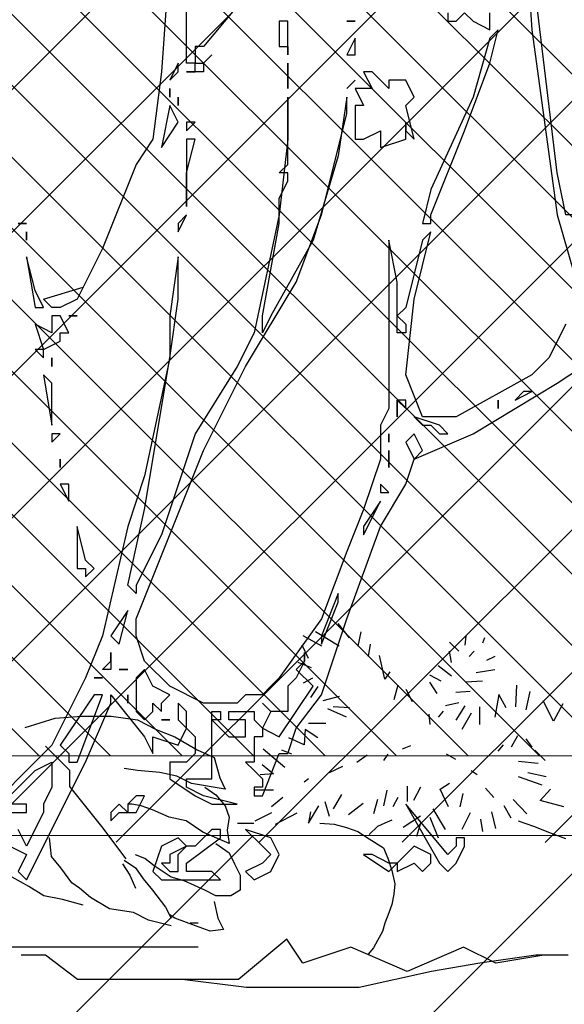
# Model space of a CAD drawing. Header units: centimetres. Extents: x 100159 to 737697, y -50084 to 234864.
# Tile 95 of 165: x 401281 to 401315, y -17872 to -17810. Entities that reach past the tile are written whole.
import ezdxf

# ---------------------------------------------------------------- set-up
doc = ezdxf.new("R2010")
doc.units = ezdxf.units.CM
doc.linetypes.add('CACHEX2', pattern=[19.05, 12.7, -6.35])
doc.layers.get('0').update_dxf_attribs({"lineweight": 5})
for name, color, linetype, lineweight in [('40', 8, 'CACHEX2', 5), ('DDL- MENUISERIES EXT', 8, 'Continuous', 5), ('DDL- STRUCTURE', 5, 'Continuous', 5), ('DDL-HACHURES', 252, 'Continuous', 13), ('DDL-HACHURES POCHAGE GRIS', 251, 'Continuous', 5)]:
    doc.layers.add(name, color=color, linetype=linetype, lineweight=lineweight)
doc.layers.add('DDL- PAYSAGE', color=63, linetype='Continuous')
doc.layers.add('DDL-HACHURES OMBRES', color=252, linetype='Continuous')
doc.layers.add('DDL-TRAIT TRES FIN', color=7, linetype='Continuous', lineweight=5, true_color=0x656565)

# ---------------------------------------------------------------- blocks, each defined once
blk = doc.blocks.new('F Coupe AA')
at = {"layer": 'DDL- MENUISERIES EXT', "lineweight": 5, "true_color": 0x7aafdf}
h = blk.add_hatch(dxfattribs=at)
h.set_pattern_fill('ANSI31', color=143)
h.set_pattern_definition([(315, (238325.6278, -159528.0458), (2.24506403, 2.24506403), [])])
h.paths.add_polyline_path([(202506.889, -110040.166), (202296.78, -110040.166), (202296.78, -110517.166), (202506.889, -110517.166)])
h.paths.add_polyline_path([(202506.889, -110527.166), (202296.78, -110527.166), (202296.779, -110902.166), (202506.888, -110902.166)])
h.paths.add_polyline_path([(202506.889, -110911.913), (202296.779, -110911.913), (202296.779, -111250.166), (202506.889, -111250.166)])
at = {"layer": '40', "linetype": 'Continuous'}
for points in [[(202511.889, -110906.913), (202511.889, -111255.166), (202291.779, -111255.166), (202291.779, -110907.166)], [(202506.889, -110911.913), (202506.889, -111250.166), (202296.779, -111250.166), (202296.779, -110911.913)]]:
    blk.add_lwpolyline(points, close=True, dxfattribs=at)
blk = doc.blocks.new('ARBUST3')
at = {"color": 0}
for p, q in [((-1.0039, 0.4156), (-0.9903, 0.4329)), ((-1.1659, 0.4156), (-1.1634, 0.4094)), ((-1.1436, 0.4181), (-1.1424, 0.4069)), ((-1.0175, 0.423), (-1.0138, 0.4057)), ((-0.9915, 0.4057), (-0.9631, 0.423)), ((-0.9705, 0.4057), (-0.9483, 0.4181)), ((-1.135, 0.3995), (-1.1239, 0.4106)), ((-1.0286, 0.4082), (-1.0262, 0.3933)), ((-0.9544, 0.3908), (-0.947, 0.4069)), ((-1.1783, 0.3933), (-1.1684, 0.3884)), ((-1.1535, 0.3995), (-1.1474, 0.3933)), ((-1.1263, 0.3859), (-1.1239, 0.3995)), ((-1.046, 0.3661), (-1.0398, 0.3945)), ((-1.1263, 0.3698), (-1.1103, 0.3822)), ((-0.9582, 0.3797), (-0.9421, 0.3859)), ((-1.1783, 0.3772), (-1.156, 0.3735)), ((-1.114, 0.3636), (-1.1004, 0.371)), ((-1.0521, 0.3747), (-1.046, 0.3661)), ((-0.9594, 0.3673), (-0.9483, 0.3611)), ((-1.2042, 0.3587), (-1.203, 0.3327)), ((-1.1634, 0.3636), (-1.1436, 0.3624)), ((-1.109, 0.3488), (-1.1004, 0.3624)), ((-1.062, 0.3587), (-1.0571, 0.3413)), ((-0.9656, 0.3574), (-0.9569, 0.3438)), ((-1.2203, 0.3512), (-1.2154, 0.329)), ((-1.1919, 0.3314), (-1.1832, 0.3475)), ((-1.1832, 0.3475), (-1.1783, 0.3203)), ((-1.1486, 0.3512), (-1.1313, 0.35)), ((-1.0793, 0.3389), (-1.0719, 0.3537)), ((-0.9915, 0.3451), (-0.9718, 0.3401)), ((-1.2599, 0.3364), (-1.2487, 0.3154)), ((-1.2487, 0.3154), (-1.2364, 0.3401)), ((-1.1597, 0.3327), (-1.1597, 0.3116)), ((-1.1424, 0.3339), (-1.1313, 0.3166)), ((-1.135, 0.3376), (-1.1189, 0.3339)), ((-1.0039, 0.3314), (-0.9841, 0.3327)), ((-1.1498, 0.3253), (-1.1387, 0.3055)), ((-1.1164, 0.3277), (-1.1103, 0.3203)), ((-1.0991, 0.324), (-1.1004, 0.3116)), ((-1.0002, 0.3203), (-0.9779, 0.3302)), ((-0.7176, 0.3215), (-0.749, 0.317)), ((-0.6817, 0.3215), (-0.7176, 0.3215)), ((-0.6502, 0.3192), (-0.6817, 0.3215)), ((-0.9755, 0.3129), (-0.9544, 0.3129)), ((-0.749, 0.317), (-0.7715, 0.3057)), ((-0.6143, 0.308), (-0.6502, 0.3192)), ((-1.2055, 0.298), (-1.1981, 0.2844)), ((-0.9656, 0.2956), (-0.9507, 0.3055)), ((-0.9507, 0.3055), (-0.9495, 0.2869)), ((-0.794, 0.2967), (-0.8209, 0.281)), ((-0.7715, 0.3057), (-0.794, 0.2967)), ((-1.2154, 0.2943), (-1.2228, 0.2844)), ((-1.1882, 0.2869), (-1.182, 0.2795)), ((-1.0769, 0.2857), (-1.067, 0.2819)), ((-0.9495, 0.2869), (-0.931, 0.2956)), ((-0.6385, 0.2855), (-0.6675, 0.2565)), ((-1.2389, 0.2683), (-1.2265, 0.2807)), ((-1.1313, 0.2696), (-1.1201, 0.2758)), ((-1.0497, 0.2758), (-1.0447, 0.2683)), ((-1.0249, 0.2745), (-1.0126, 0.2659)), ((-0.9347, 0.2758), (-0.9223, 0.2807)), ((-0.926, 0.2597), (-0.9, 0.2819)), ((-0.8209, 0.281), (-0.8411, 0.272)), ((-1.2302, 0.2646), (-1.2067, 0.2671)), ((-0.9953, 0.2609), (-0.9792, 0.2535)), ((-0.8988, 0.2634), (-0.9124, 0.2522)), ((-0.8411, 0.272), (-0.8479, 0.2473)), ((-1.2401, 0.2485), (-1.2178, 0.2535)), ((-1.2351, 0.2386), (-1.2067, 0.2485)), ((-1.1572, 0.251), (-1.1498, 0.256)), ((-0.9124, 0.2522), (-0.8963, 0.251)), ((-0.9089, 0.2565), (-0.9089, 0.2565)), ((-0.8142, 0.2405), (-0.7962, 0.2495)), ((-0.7962, 0.2495), (-0.776, 0.254)), ((-0.776, 0.254), (-0.749, 0.2563)), ((-0.749, 0.2563), (-0.7333, 0.2585)), ((-0.6675, 0.2565), (-0.6675, 0.2372)), ((-1.1127, 0.2337), (-1.1239, 0.2411)), ((-1.0732, 0.2374), (-1.0732, 0.2188)), ((-0.9544, 0.2461), (-0.9495, 0.2424)), ((-0.8479, 0.2473), (-0.8546, 0.2338)), ((-0.8546, 0.2338), (-0.8142, 0.2405)), ((-0.6675, 0.2372), (-0.7061, 0.1889)), ((-1.2327, 0.2201), (-1.245, 0.2337)), ((-1.177, 0.2238), (-1.1671, 0.2349)), ((-1.1399, 0.2287), (-1.1362, 0.2127)), ((-1.1226, 0.2127), (-1.1127, 0.2337)), ((-1.0892, 0.2362), (-1.0806, 0.2201)), ((-1.0484, 0.2325), (-1.0447, 0.2139)), ((-0.994, 0.2275), (-0.9841, 0.2102)), ((-0.9124, 0.2325), (-0.8889, 0.2325)), ((-0.8434, 0.2271), (-0.8546, 0.2136)), ((-0.8299, 0.2361), (-0.8434, 0.2271)), ((-1.2611, 0.2127), (-1.2327, 0.2201)), ((-1.2166, 0.204), (-1.2005, 0.2213)), ((-1.1981, 0.199), (-1.1894, 0.2139)), ((-1.062, 0.2238), (-1.0558, 0.2127)), ((-1.0373, 0.2213), (-1.0324, 0.204)), ((-1.02, 0.2164), (-1.0027, 0.2028)), ((-0.9742, 0.2188), (-0.9792, 0.2015)), ((-0.9544, 0.1929), (-0.9668, 0.2139)), ((-0.9235, 0.2238), (-0.9099, 0.2127)), ((-0.8546, 0.2136), (-0.8591, 0.2001)), ((-0.767, 0.2091), (-0.7535, 0.2136)), ((-0.7535, 0.2136), (-0.7423, 0.2158)), ((-0.7423, 0.2158), (-0.7378, 0.2158)), ((-1.1795, 0.1867), (-1.1746, 0.2065)), ((-1.1486, 0.2052), (-1.1387, 0.1854)), ((-1.1189, 0.1854), (-1.1041, 0.2102)), ((-1.0892, 0.2015), (-1.0682, 0.1879)), ((-0.9569, 0.2065), (-0.9544, 0.1929)), ((-0.9149, 0.1916), (-0.9408, 0.2052)), ((-0.9099, 0.2052), (-0.8901, 0.1953)), ((-0.7872, 0.2001), (-0.767, 0.2091)), ((-1.2253, 0.1891), (-1.2067, 0.1953)), ((-1.161, 0.1978), (-1.1634, 0.183)), ((-1.1004, 0.2003), (-1.1103, 0.1755)), ((-1.0892, 0.1929), (-1.0843, 0.1768)), ((-1.0546, 0.1966), (-1.046, 0.1929)), ((-1.046, 0.1929), (-1.0373, 0.1891)), ((-0.9854, 0.1916), (-1.0002, 0.1879)), ((-0.9681, 0.1929), (-0.9854, 0.1916)), ((-0.8691, 0.1929), (-0.8889, 0.1929)), ((-0.8591, 0.2001), (-0.8568, 0.1844)), ((-0.8276, 0.1821), (-0.8074, 0.1956)), ((-0.8074, 0.1956), (-0.7872, 0.2001)), ((-1.2636, 0.1743), (-1.2463, 0.1805)), ((-1.2463, 0.1805), (-1.2253, 0.1891)), ((-1.0373, 0.1891), (-1.0274, 0.1792)), ((-1.0138, 0.183), (-1.0274, 0.1743)), ((-1.0002, 0.1879), (-1.0138, 0.183)), ((-0.8568, 0.1844), (-0.8591, 0.1686)), ((-0.8591, 0.1686), (-0.8276, 0.1821)), ((-0.7061, 0.1889), (-0.7351, 0.1502)), ((-1.0274, 0.1743), (-1.0447, 0.1632)), ((-0.8434, 0.1686), (-0.8591, 0.1574)), ((-0.6457, 0.1529), (-0.6435, 0.1754)), ((-1.0447, 0.1632), (-1.0497, 0.1508)), ((-0.8591, 0.1574), (-0.8658, 0.1439)), ((-0.758, 0.1506), (-0.7468, 0.1551)), ((-1.0497, 0.1508), (-1.0546, 0.1359)), ((-0.8658, 0.1439), (-0.8726, 0.1304)), ((-0.7693, 0.1417), (-0.758, 0.1506)), ((-0.7333, 0.1484), (-0.7468, 0.1394)), ((-0.7311, 0.1439), (-0.7401, 0.1304)), ((-0.657, 0.1394), (-0.6457, 0.1529)), ((-1.0546, 0.1359), (-1.0583, 0.1199)), ((-0.8726, 0.1304), (-0.8726, 0.1124)), ((-0.7895, 0.1282), (-0.7693, 0.1417)), ((-0.7468, 0.1394), (-0.7558, 0.1259)), ((-0.7401, 0.1304), (-0.7468, 0.1147)), ((-0.6704, 0.1214), (-0.657, 0.1394)), ((-1.0583, 0.1199), (-1.0571, 0.1075)), ((-0.8299, 0.1124), (-0.8052, 0.1237)), ((-0.8052, 0.1237), (-0.7895, 0.1282)), ((-0.7558, 0.1259), (-0.767, 0.1124)), ((-0.6794, 0.1147), (-0.6704, 0.1214)), ((-0.6188, 0.1169), (-0.5986, 0.1282)), ((-1.0571, 0.1075), (-1.0546, 0.0951)), ((-0.8726, 0.1124), (-0.8613, 0.1057)), ((-0.8434, 0.1057), (-0.8299, 0.1124)), ((-0.767, 0.1124), (-0.7827, 0.0922)), ((-0.6929, 0.1035), (-0.6794, 0.1147)), ((-0.6367, 0.1057), (-0.6188, 0.1169)), ((-1.0546, 0.0951), (-1.0509, 0.0852)), ((-0.8613, 0.1057), (-0.8434, 0.1057)), ((-0.8411, 0.099), (-0.8456, 0.0787)), ((-0.7154, 0.09), (-0.6929, 0.1035)), ((-0.6839, 0.0945), (-0.6592, 0.1012)), ((-0.6592, 0.1012), (-0.6367, 0.1057)), ((-1.0509, 0.0852), (-1.046, 0.0728)), ((-0.794, 0.0787), (-0.7872, 0.0832)), ((-0.7827, 0.0922), (-0.7895, 0.0787)), ((-0.7625, 0.0765), (-0.7445, 0.0855)), ((-0.7445, 0.0855), (-0.7154, 0.09)), ((-1.046, 0.0728), (-1.0435, 0.0629)), ((-0.8456, 0.0787), (-0.8523, 0.0652)), ((-0.822, 0.0729), (-0.8123, 0.0729)), ((-0.8187, 0.0697), (-0.794, 0.0787)), ((-0.7895, 0.0697), (-0.7625, 0.0765)), ((-1.0435, 0.0629), (-1.0373, 0.0518)), ((-0.8523, 0.0652), (-0.8366, 0.063)), ((-0.8366, 0.063), (-0.8187, 0.0697)), ((-1.0373, 0.0518), (-1.0324, 0.0431)), ((-0.9476, 0.0246), (-0.9283, 0.0536)), ((-0.9283, 0.0536), (-0.8703, 0.0052)), ((-1.1794, 0.0246), (-1.1408, 0.0439)), ((-1.1408, 0.0439), (-1.0731, 0.0149)), ((-1.0731, 0.0149), (-1.0055, 0.0439)), ((-1.0324, 0.0431), (-1.0262, 0.0357)), ((-1.0055, 0.0439), (-0.9476, 0.0246)), ((-0.822, 0.0439), (-0.7447, 0.0439)), ((-0.7447, 0.0439), (-0.6481, 0.0439)), ((-0.6481, 0.0439), (-0.5419, 0.0439)), ((-1.2663, 0.0342), (-1.2277, 0.0342)), ((-1.2373, 0.0342), (-1.1794, 0.0246)), ((-1.2277, 0.0342), (-1.1601, 0.0246)), ((-1.1601, 0.0246), (-1.1021, 0.0149)), ((-0.6771, 0.0052), (-0.6385, 0.0342)), ((-0.6385, 0.0342), (-0.6095, 0.0342)), ((-1.1021, 0.0149), (-1.0152, -0.0044)), ((-0.88, -0.0044), (-0.8027, 0.0052)), ((-0.8703, 0.0052), (-0.793, 0.0052)), ((-0.793, 0.0052), (-0.6771, 0.0052)), ((-1.0152, -0.0044), (-0.9669, -0.0044)), ((-0.9669, -0.0044), (-0.88, -0.0044))]:
    blk.add_line(p, q, dxfattribs=at)
blk = doc.blocks.new('Arbue11')
for points in [[(-0.1395, 1.2273), (-0.0337, 1.1003), (-0.0231, 1.1003), (-0.0231, 1.0897), (-0.0231, 1.0897), (-0.0231, 1.0792), (-0.0125, 1.0792), (-0.0125, 1.0897), (-0.0125, 1.2167)], [(0.0087, 1.2167), (0.0192, 1.0685), (0.0298, 0.9839), (0.051, 0.9521), (0.0933, 0.8463), (0.1251, 0.7828), (0.1463, 0.7722), (0.1568, 0.7722), (0.1674, 0.7828), (0.1176, 0.7978)], [(0.2097, 0.1372), (0.1886, 0.1372), (0.1886, 0.1478), (0.2097, 0.1478)], [(0.2097, 0.1584), (0.178, 0.1901), (0.1568, 0.2007), (0.1568, 0.1901), (0.1568, 0.1796), (0.1568, 0.169), (0.1674, 0.1478), (0.1674, 0.1372), (0.1886, 0.0949), (0.1886, 0.0949), (0.1992, 0.116)], [(0.2097, 0.0949), (0.1886, 0.0843), (0.1992, 0.0631), (0.1886, 0.0526), (0.1674, 0.0949), (0.1463, 0.1372), (0.1145, 0.2007), (0.0827, 0.2748), (0.0827, 0.2854), (0.0827, 0.2854), (0.0404, 0.2325), (0.0298, 0.2113), (0.0298, 0.2113), (0.0298, 0.2113), (0.0298, 0.2325), (-0.0019, 0.2219), (-0.0125, 0.2431), (-0.0231, 0.2325), (-0.0231, 0.2325), (-0.0231, 0.2113), (-0.0125, 0.2007), (-0.0019, 0.2007), (-0.0019, 0.2007), (-0.0019, 0.2007), (0.0087, 0.2007), (0.0087, 0.1796), (-0.0231, 0.1584), (-0.0442, 0.1478), (-0.0654, 0.1478), (-0.076, 0.1478), (-0.076, 0.1478), (-0.0337, 0.1584), (-0.0125, 0.169), (-0.0125, 0.1796), (-0.0231, 0.1796), (-0.0442, 0.1796), (-0.0442, 0.2007), (-0.0442, 0.2431), (-0.0442, 0.2536), (-0.0654, 0.2325), (-0.0866, 0.2325), (-0.0866, 0.2536), (-0.0654, 0.2536), (-0.0654, 0.2642), (-0.0866, 0.2642), (-0.0972, 0.2642), (-0.0972, 0.2536), (-0.0972, 0.2536), (-0.1078, 0.2431), (-0.1078, 0.2325), (-0.0972, 0.2325), (-0.0972, 0.2113), (-0.0972, 0.2007), (-0.0972, 0.2007), (-0.0866, 0.2007), (-0.0972, 0.1901), (-0.1078, 0.1796), (-0.1078, 0.169), (-0.0972, 0.169), (-0.0972, 0.169), (-0.0972, 0.1584), (-0.1078, 0.1584), (-0.1289, 0.2113), (-0.1289, 0.2113), (-0.1395, 0.2113), (-0.1501, 0.2431), (-0.1818, 0.2854), (-0.2136, 0.3806), (-0.2559, 0.497), (-0.2877, 0.55), (-0.2983, 0.5817), (-0.3723, 0.6135), (-0.4782, 0.677), (-0.5099, 0.6982)], [(-0.5099, 1.1956), (-0.4993, 1.0368), (-0.4993, 0.931), (-0.4993, 0.9098), (-0.4993, 0.8887), (-0.4888, 0.8887), (-0.4782, 0.9416), (-0.4464, 1.2061)], [(-0.4359, 1.2802), (-0.4464, 1.1215), (-0.4782, 0.8887), (-0.4993, 0.8146)], [(-0.4888, 0.7511), (-0.4676, 0.7087), (-0.4464, 0.6875), (-0.3512, 0.6346), (-0.3088, 0.6346), (-0.2877, 0.6875), (-0.2983, 0.7828), (-0.3194, 0.8675), (-0.3088, 0.8569), (-0.2877, 0.7722), (-0.2771, 0.7616), (-0.2877, 0.7511), (-0.2877, 0.7405), (-0.2771, 0.7405), (-0.2771, 0.7511), (-0.2771, 0.804), (-0.2665, 0.8569), (-0.2665, 0.8569), (-0.2665, 0.8569), (-0.2665, 0.6452), (-0.2559, 0.6241), (-0.2559, 0.5817), (-0.2347, 0.5182), (-0.2136, 0.4653), (-0.1818, 0.3806), (-0.1289, 0.3065), (-0.1183, 0.296), (-0.1078, 0.2854), (-0.0866, 0.2854), (-0.076, 0.2748), (-0.0337, 0.2748), (0.0087, 0.296), (0.0404, 0.3277), (0.051, 0.3595), (0.051, 0.3806), (-0.0337, 0.5923), (-0.0866, 0.6982), (-0.1501, 0.804), (-0.1818, 0.8887), (-0.2136, 1.0156), (-0.2136, 1.0368), (-0.203, 0.9627), (-0.1713, 0.8569), (-0.1183, 0.7616), (-0.1078, 0.7405), (-0.1078, 0.7616), (-0.1289, 0.878), (-0.1289, 0.9098), (-0.1395, 0.931), (-0.1395, 0.9416), (-0.1289, 0.9416), (-0.1395, 0.9521), (-0.1395, 1.0368), (-0.1395, 1.0368), (-0.1395, 1.0156), (-0.1395, 0.9839), (-0.1289, 0.8887), (-0.0972, 0.7405), (-0.076, 0.6982), (-0.0231, 0.6135), (0.0192, 0.4865), (0.051, 0.4229), (0.051, 0.4124), (0.0616, 0.4229), (0.0404, 0.5182), (0.0087, 0.7087), (-0.0019, 0.7828), (-0.0019, 0.8251), (-0.0019, 0.8251), (-0.0019, 0.8357), (0.0087, 0.7616), (0.0087, 0.7087), (0.0404, 0.5606), (0.0616, 0.497), (0.0933, 0.3595), (0.1145, 0.3065), (0.1568, 0.2219), (0.1886, 0.1901), (0.2203, 0.1584)], [(-0.3406, 1.1426), (-0.3406, 1.1321), (-0.3512, 1.1321), (-0.3618, 1.1426), (-0.3723, 1.1321), (-0.3723, 1.1321), (-0.3723, 1.1321), (-0.3935, 1.1215), (-0.3935, 1.1426)], [(-0.2242, 1.1321), (-0.2136, 1.1321), (-0.2136, 1.1321), (-0.2242, 1.1321), (-0.2242, 1.1321)], [(-0.1395, 1.1321), (-0.1289, 1.1321), (-0.1289, 1.1003), (-0.1395, 1.1003), (-0.1395, 1.1321)], [(-0.3723, 1.0368), (-0.3194, 0.9204), (-0.3088, 0.878), (-0.3194, 0.878), (-0.3194, 0.8887), (-0.3618, 0.9945), (-0.3935, 1.0792), (-0.4041, 1.1215), (-0.3935, 1.1109), (-0.3723, 1.0368)], [(-0.2242, 1.1109), (-0.2242, 1.1109), (-0.2136, 1.0897), (-0.2242, 1.0897), (-0.2242, 1.1109)], [(-0.1395, 1.0897), (-0.1395, 1.1003), (-0.1395, 1.1003), (-0.1395, 1.0897)], [(-0.0442, 1.0897), (-0.0442, 1.0897), (-0.0337, 1.0792), (-0.0337, 1.0792), (-0.0442, 1.0897)], [(-0.1395, 1.058), (-0.1395, 1.058), (-0.1395, 1.0792), (-0.1395, 1.0685), (-0.1395, 1.058)], [(-0.0337, 1.0685), (-0.0231, 1.0685), (-0.0231, 1.0792), (-0.0337, 1.0792), (-0.0337, 1.0685)], [(-0.0019, 1.0685), (-0.0019, 1.0792), (0.0087, 1.058), (-0.0019, 1.0685)], [(-0.2347, 1.0685), (-0.2454, 1.0474), (-0.2242, 1.0474), (-0.2347, 1.0262), (-0.2242, 1.0262), (-0.2242, 1.0156), (-0.2242, 1.0156), (-0.2242, 0.9839), (-0.2347, 0.9839), (-0.2559, 0.9945), (-0.2559, 0.9945), (-0.2559, 0.9839), (-0.2559, 0.9733), (-0.2877, 0.9839), (-0.2877, 0.9945), (-0.2983, 0.9839), (-0.2983, 0.9839), (-0.2877, 1.0262), (-0.2877, 1.0262), (-0.2877, 1.0262), (-0.2983, 1.0368), (-0.2877, 1.058), (-0.2665, 1.058), (-0.2665, 1.0474), (-0.2559, 1.058), (-0.2559, 1.058), (-0.2559, 1.058), (-0.2559, 1.058), (-0.2454, 1.0685), (-0.2347, 1.0685), (-0.2347, 1.0685)], [(-0.0231, 1.0685), (-0.0231, 1.0685), (-0.0125, 1.0685), (-0.0125, 1.0685), (-0.0231, 1.0685)], [(-0.2136, 1.0474), (-0.2242, 1.058), (-0.2136, 1.0474), (-0.2136, 1.0474)], [(-0.1395, 1.0474), (-0.1395, 1.0474), (-0.1395, 1.058), (-0.1395, 1.058), (-0.1395, 1.0474)], [(0.0087, 1.0474), (0.0087, 1.0474), (0.0087, 1.0368), (0.0087, 1.0474)], [(-0.0019, 1.0262), (-0.0019, 1.0262), (-0.0019, 1.0368), (-0.0019, 1.0368), (-0.0019, 1.0262)], [(-0.0019, 1.0051), (0.0087, 1.0262), (0.0192, 0.9733), (-0.0019, 1.0051)], [(-0.2877, 0.9945), (-0.2877, 0.9945), (-0.2877, 1.0051), (-0.2877, 1.0051), (-0.2877, 0.9945)], [(-0.0125, 0.9945), (-0.0231, 1.0051), (-0.0125, 1.0051), (-0.0125, 0.9945)], [(-0.0125, 0.8992), (-0.0125, 0.9416), (-0.0231, 0.9839), (-0.0125, 0.9839), (-0.0125, 0.8992)], [(-0.0019, 0.878), (-0.0019, 0.8675), (-0.0125, 0.8887), (-0.0125, 0.8887), (-0.0019, 0.878)], [(0.1886, 0.878), (0.1992, 0.878), (0.1992, 0.878), (0.1886, 0.878), (0.1886, 0.878)], [(0.1886, 0.8569), (0.1886, 0.8569), (0.1886, 0.8675), (0.1886, 0.8675), (0.1886, 0.8569)], [(0.178, 0.7722), (0.1674, 0.7722), (0.178, 0.7934), (0.1886, 0.8357), (0.1886, 0.8357), (0.178, 0.7722)], [(0.1251, 0.7616), (0.1356, 0.7616), (0.1356, 0.7616), (0.1251, 0.7616), (0.1251, 0.7616)], [(0.1568, 0.7511), (0.1568, 0.7405), (0.178, 0.7511), (0.1674, 0.7193), (0.1463, 0.7299), (0.1463, 0.7405), (0.1356, 0.7405), (0.1463, 0.7616), (0.1568, 0.7616), (0.1568, 0.7511)], [(0.1674, 0.7193), (0.178, 0.7193), (0.1674, 0.7087), (0.1674, 0.7087), (0.1674, 0.7193)], [(0.1568, 0.7087), (0.1568, 0.7087), (0.1568, 0.6982), (0.1568, 0.6982), (0.1568, 0.7087)], [(0.1568, 0.6452), (0.1568, 0.677), (0.1674, 0.6875), (0.1568, 0.6241), (0.1568, 0.6452)], [(-0.4252, 0.6558), (-0.4464, 0.6664), (-0.4359, 0.6664), (-0.4252, 0.6558)], [(-0.4041, 0.6452), (-0.4041, 0.6452), (-0.4041, 0.6558), (-0.4041, 0.6558), (-0.4041, 0.6452)], [(-0.2877, 0.6452), (-0.2877, 0.6558), (-0.2771, 0.6558), (-0.2877, 0.6452)], [(-0.2771, 0.6346), (-0.2771, 0.6558), (-0.2771, 0.6452), (-0.2771, 0.6346)], [(-0.3194, 0.6241), (-0.33, 0.6135), (-0.3406, 0.6135), (-0.33, 0.6241), (-0.2983, 0.6346), (-0.3088, 0.6241), (-0.3194, 0.6241)], [(-0.2877, 0.6029), (-0.2983, 0.5817), (-0.3088, 0.5923), (-0.2983, 0.6135), (-0.2983, 0.6135), (-0.2877, 0.6029)], [(-0.2665, 0.6135), (-0.2665, 0.6135), (-0.2665, 0.6029), (-0.2665, 0.6029), (-0.2665, 0.6135)], [(0.1463, 0.6135), (0.1568, 0.6135), (0.1568, 0.6029), (0.1463, 0.6135)], [(-0.2665, 0.5817), (-0.2665, 0.5817), (-0.2665, 0.5711), (-0.2665, 0.5923), (-0.2665, 0.5817), (-0.2665, 0.5817)], [(0.1463, 0.5817), (0.1463, 0.5817), (0.1463, 0.5711), (0.1463, 0.5711), (0.1463, 0.5817)], [(-0.2665, 0.5394), (-0.2559, 0.55), (-0.2559, 0.5394), (-0.2665, 0.5394)], [(0.1356, 0.5288), (0.1356, 0.5288), (0.1356, 0.55), (0.1463, 0.55), (0.1356, 0.5288)], [(-0.2347, 0.4865), (-0.2347, 0.4865), (-0.2559, 0.5288), (-0.2559, 0.5288), (-0.2347, 0.497), (-0.2347, 0.4865)], [(0.1251, 0.4441), (0.1145, 0.4441), (0.1145, 0.4336), (0.1039, 0.4441), (0.1145, 0.4547), (0.1251, 0.497), (0.1251, 0.497), (0.1251, 0.4547), (0.1251, 0.4441)], [(-0.1818, 0.3489), (-0.203, 0.4018), (-0.203, 0.4124), (-0.1818, 0.3595), (-0.1818, 0.3489)], [(0.0722, 0.3489), (0.0616, 0.3912), (0.0616, 0.3912), (0.0827, 0.3595), (0.0722, 0.3489)], [(-0.1607, 0.3277), (-0.1607, 0.3277), (-0.1607, 0.3383), (-0.1607, 0.3383), (-0.1607, 0.3277)], [(0.0827, 0.3277), (0.0827, 0.3383), (0.0827, 0.3383), (0.0827, 0.3277)], [(-0.1395, 0.296), (-0.1395, 0.2854), (-0.1395, 0.2642), (-0.1289, 0.2642), (-0.1289, 0.2642), (-0.1183, 0.2642), (-0.1078, 0.2748), (-0.1078, 0.2748), (-0.1183, 0.2642), (-0.1078, 0.2431), (-0.1289, 0.2325), (-0.1713, 0.296), (-0.1713, 0.296), (-0.1501, 0.3172), (-0.1607, 0.3277), (-0.1501, 0.3065), (-0.1395, 0.296)], [(0.0933, 0.3172), (0.0933, 0.3172), (0.0827, 0.3277), (0.0827, 0.3172), (0.0933, 0.3172)], [(0.051, 0.2642), (0.051, 0.2642), (0.051, 0.2642), (0.0404, 0.2536), (0.0298, 0.2642), (0.0298, 0.2642), (0.0298, 0.2642), (0.0298, 0.2642), (0.0298, 0.2748), (0.0192, 0.2642), (0.0192, 0.2748), (0.0087, 0.2854), (0.0087, 0.2854), (0.0298, 0.296), (0.0404, 0.3172), (0.051, 0.3065), (0.051, 0.2642)], [(0.0616, 0.3172), (0.0722, 0.3172), (0.0722, 0.3172), (0.0616, 0.3172)], [(0.0933, 0.3065), (0.1039, 0.3065), (0.1039, 0.3065), (0.0933, 0.3065), (0.0933, 0.3065)], [(0.0616, 0.2854), (0.0616, 0.2854), (0.0616, 0.2748), (0.0616, 0.2748), (0.0616, 0.2854)], [(0.1463, 0.2219), (0.1356, 0.2113), (0.1356, 0.2007), (0.1356, 0.2007), (0.1251, 0.2007), (0.1251, 0.2007), (0.0933, 0.2854), (0.1039, 0.2854), (0.1463, 0.2219), (0.1463, 0.2219)], [(-0.0019, 0.2536), (-0.0125, 0.2431), (-0.0125, 0.2536), (-0.0125, 0.2536), (-0.0125, 0.2642), (-0.0125, 0.2642), (-0.0019, 0.2748), (-0.0019, 0.2642), (-0.0019, 0.2536)], [(-0.0549, 0.2536), (-0.0442, 0.2536), (-0.0442, 0.2642), (-0.0549, 0.2642), (-0.0549, 0.2536)], [(0.0087, 0.2536), (0.0192, 0.2536), (0.0192, 0.2536), (0.0087, 0.2536), (0.0087, 0.2536)], [(0.0616, 0.1478), (0.0616, 0.1372), (0.0616, 0.1372), (0.051, 0.1372), (0.0404, 0.1584), (0.051, 0.1584), (0.0616, 0.1478)], [(-0.2877, 0.1478), (-0.33, 0.0737), (-0.3406, 0.0631), (-0.3406, 0.0631), (-0.3512, 0.0737), (-0.3618, 0.0949), (-0.3618, 0.0949), (-0.3618, 0.1055), (-0.3512, 0.1055), (-0.3512, 0.0949), (-0.3406, 0.0843), (-0.2877, 0.1478), (-0.2877, 0.1478), (-0.2877, 0.1478)], [(0.0827, 0.1372), (0.0827, 0.1372), (0.0827, 0.1267), (0.0722, 0.1372), (0.0616, 0.1372), (0.0722, 0.1478), (0.0827, 0.1372), (0.0827, 0.1372)], [(-0.0866, 0.116), (-0.1078, 0.0949), (-0.1183, 0.0843), (-0.1078, 0.0737), (-0.0866, 0.0631), (-0.0972, 0.0526), (-0.1183, 0.0631), (-0.1289, 0.0843), (-0.1183, 0.1055), (-0.0866, 0.116), (-0.0866, 0.116), (-0.0866, 0.116)], [(-0.0231, 0.0949), (-0.0125, 0.0949), (-0.0125, 0.0949), (-0.0019, 0.1055), (0.0192, 0.0949), (0.0298, 0.0631), (0.0192, 0.0526), (-0.0019, 0.0526), (-0.0125, 0.0526), (-0.0442, 0.0526), (-0.0442, 0.0526), (-0.0442, 0.0526), (-0.0549, 0.0526), (-0.0549, 0.0526), (-0.0442, 0.0631), (-0.0125, 0.0631), (-0.0125, 0.0737), (-0.0125, 0.0737), (-0.0549, 0.1055), (-0.0549, 0.116), (-0.0442, 0.116), (-0.0231, 0.0949)], [(-0.2665, 0.0737), (-0.2454, 0.0843), (-0.2347, 0.0843), (-0.2665, 0.0631), (-0.2665, 0.0631), (-0.2771, 0.0737), (-0.2771, 0.0631), (-0.2983, 0.0737), (-0.3088, 0.0631), (-0.3088, 0.0631), (-0.3194, 0.0737), (-0.3194, 0.0843), (-0.2983, 0.0949), (-0.2771, 0.0737), (-0.2665, 0.0737)], [(0.0087, 0.0737), (0.0192, 0.0737), (0.0087, 0.0631), (-0.0019, 0.0631), (-0.0019, 0.0843), (-0.0125, 0.0949), (0.0087, 0.0843), (0.0087, 0.0737)]]:
    blk.add_lwpolyline(points)
blk = doc.blocks.new('OMBRE FACADE Ouest')
at = {"layer": 'DDL-HACHURES OMBRES', "lineweight": -3}
h = blk.add_hatch(dxfattribs=at)
h.set_pattern_fill('ANSI31', color=256, scale=2, angle=270)
h.set_pattern_definition([(315, (9, -13.802), (4.49012806, 4.49012806), [])])
h.paths.add_polyline_path([(178491.417, -28785.673), (178271.55, -28576.835), (178128.147, -28576.835), (178128.125, -28785.673)])

msp = doc.modelspace()

# ---------------------------------------------------------------- hatches: boundary and pattern name
at = {"layer": 'DDL-HACHURES'}
h = msp.add_hatch(dxfattribs=at)
h.set_pattern_fill('ANSI31', color=256, scale=5, angle=180)
h.set_pattern_definition([(315, (487101.846, -21236.112), (11.2253202, 11.2253202), [])])
edge = h.paths.add_edge_path()
edge.add_line((428241.223, -20411.342), (430732.326, -20411.377))
edge.add_line((430732.326, -20411.377), (430732.469, -20542.781))
edge.add_line((430732.469, -20542.781), (430771.842, -20569.512))
edge.add_line((430771.842, -20569.512), (430771.842, -20447.377))
edge.add_line((430771.842, -20447.377), (431572.594, -20447.377))
edge.add_line((431572.594, -20447.377), (431572.594, -20557.358))
edge.add_line((431572.594, -20557.358), (431592.594, -20570.936))
edge.add_line((431592.594, -20570.936), (431592.594, -20447.377))
edge.add_line((431592.594, -20447.377), (431852.489, -20447.377))
edge.add_line((431852.489, -20447.377), (431852.489, -20557.286))
edge.add_line((431852.489, -20557.286), (431872.594, -20570.512))
edge.add_line((431872.594, -20570.512), (431872.594, -20447.377))
edge.add_line((431872.594, -20447.377), (432672.944, -20447.377))
edge.add_line((432672.944, -20447.377), (432672.944, -20556.215))
edge.add_line((432672.944, -20556.215), (432712.53, -20583.09))
edge.add_line((432712.53, -20583.09), (432712.53, -20413.377))
edge.add_line((432712.53, -20413.377), (432730.53, -20413.377))
edge.add_line((432730.53, -20413.377), (432730.53, -20431.377))
edge.add_line((432730.53, -20431.377), (432952.464, -20432.308))
edge.add_line((432952.464, -20432.308), (432952.464, -20471.377))
edge.add_line((432952.464, -20471.377), (432972.464, -20471.377))
edge.add_line((432972.464, -20471.377), (432972.464, -20431.377))
edge.add_line((432972.464, -20431.377), (433251.467, -20430.076))
edge.add_line((433251.467, -20430.076), (433251.467, -20605.165))
edge.add_line((433251.467, -20605.165), (433271.467, -20596.83))
edge.add_line((433271.467, -20596.83), (433271.467, -20431.377))
edge.add_line((433271.467, -20431.377), (433772.53, -20431.377))
edge.add_line((433772.53, -20431.377), (433772.53, -20596.83))
edge.add_line((433772.53, -20596.83), (433792.53, -20603.864))
edge.add_line((433792.53, -20603.864), (433792.53, -20431.377))
edge.add_line((433792.53, -20431.377), (433812.532, -20431.377))
edge.add_line((433812.532, -20431.377), (433812.532, -20471.377))
edge.add_line((433812.532, -20471.377), (433832.532, -20471.377))
edge.add_line((433832.532, -20471.377), (433832.532, -20411.377))
edge.add_line((433832.532, -20411.377), (434044.531, -20411.377))
edge.add_line((434044.531, -20411.377), (434044.531, -20426.377))
edge.add_line((434044.531, -20426.377), (435404.807, -20480.764))
edge.add_line((435404.807, -20480.764), (435404.807, -20469.769))
edge.add_line((435404.807, -20469.769), (435547.248, -20477.825))
edge.add_line((435547.248, -20477.825), (435546.926, -20489.675))
edge.add_line((435546.926, -20489.675), (437193.368, -20551.115))
edge.add_line((437193.368, -20551.115), (437732.1, -20616.411))
edge.add_line((437732.1, -20616.411), (437732.1, -20631.411))
edge.add_line((437732.1, -20631.411), (438339.416, -20630.913))
edge.add_line((438339.416, -20630.913), (438339.416, -20615.913))
edge.add_line((438339.416, -20615.913), (438805.023, -20610.193))
edge.add_line((438805.023, -20610.193), (438811.747, -21068.427))
edge.add_line((438811.747, -21068.427), (421995.953, -21014.17))
edge.add_line((421995.953, -21014.17), (423667.654, -20634.342))
edge.add_arc((423727.96, -20641.842), 60.77, 172.91073, 187.08927)
edge.add_arc((424337.298, -76079283.802), 76058634.463, 89.99949554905, 90.00050445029, ccw=False)
edge.add_line((425006.944, -20649.342), (425006.944, -20612.039))
edge.add_line((425006.944, -20612.039), (425953.543, -20512.039))
edge.add_line((425953.543, -20512.039), (428241.223, -20411.342))
h = msp.add_hatch(dxfattribs=at)
h.set_pattern_fill('ANSI31', color=256, scale=5, angle=450)
h.set_pattern_definition([(225, (346965.303, 90844.413), (11.2253202, -11.2253202), [])])
h.paths.add_polyline_path([(411774.86, -18011.575), (411439.171, -18011.575), (411439.171, -18026.575), (410621.604, -18026.575), (410621.604, -18011.575), (409972.147, -17723.575), (409231.807, -17861.575), (409231.807, -17876.575), (408932.149, -17876.575), (408932.149, -17861.575), (406406.726, -17861.575), (406406.726, -17876.575), (406129.882, -17876.575), (406129.882, -17861.586), (399983.522, -17861.587), (399984.017, -17876.591), (398863.111, -17876.591), (398863.111, -17861.593), (398714.133, -17861.59), (398714.133, -17876.593), (394303.959, -17876.593), (394303.959, -18472.162), (412099.056, -18472.162)])

# ---------------------------------------------------------------- linework, layer by layer
msp.add_lwpolyline([(400234.75, -17861.587), (400234.75, -17370.6), (401134.686, -17370.6), (401134.684, -17861.586), (401354.794, -17861.586), (401354.794, -17499.587), (403637.114, -17499.587)])
at = {"layer": 'DDL- STRUCTURE'}
msp.add_lwpolyline([(411774.86, -18011.575), (411439.171, -18011.575), (411439.171, -18026.575), (410621.604, -18026.575), (410621.604, -18011.575), (409972.147, -17723.575), (409231.807, -17861.575), (409231.807, -17876.575), (408932.149, -17876.575), (408932.149, -17861.575), (406406.726, -17861.575), (406406.726, -17876.575), (406129.882, -17876.575), (406129.882, -17861.586), (399983.522, -17861.587), (399984.017, -17876.591), (398863.111, -17876.591), (398863.111, -17861.593), (398714.133, -17861.59), (398714.133, -17876.593), (394303.959, -17876.593), (394303.959, -18472.162), (412099.056, -18472.162)], close=True, dxfattribs=at)

# ---------------------------------------------------------------- block references
at = {"layer": 'DDL- PAYSAGE', "color": 85, "lineweight": 0, "true_color": 0x58ba48, "xscale": -50, "yscale": 50, "zscale": 50}
msp.add_blockref('Arbue11', (401291.06, -17867.004), dxfattribs=at)
at = {"layer": 'DDL- PAYSAGE', "lineweight": 0, "xscale": -52.31091090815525, "yscale": 52.31091090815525, "zscale": 52.31091090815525}
msp.add_blockref('ARBUST3', (401249.408, -17870.906), dxfattribs=at)
at = {"layer": 'DDL-HACHURES POCHAGE GRIS', "rotation": 90}
msp.add_blockref('OMBRE FACADE Ouest', (372562.849, -195990.146), dxfattribs=at)
at = {"layer": 'DDL-TRAIT TRES FIN', "linetype": 'Continuous'}
msp.add_blockref('F Coupe AA', (198842.905, 93393.58), dxfattribs=at)

doc.saveas('drawing.dxf')
